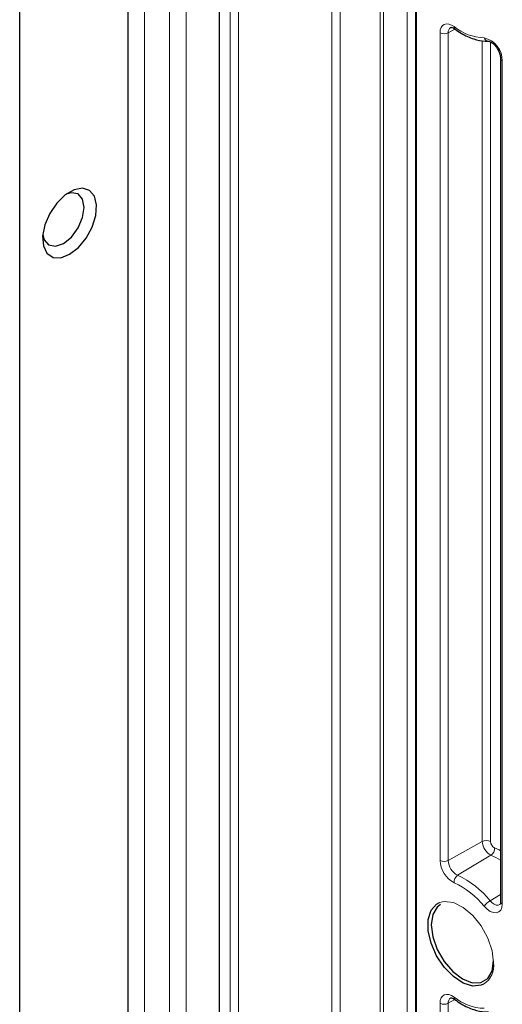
# Paper-space layout 'Blatt2' of a CAD drawing. Header units: millimetres. Extents: x 5 to 418, y 2 to 292.
# Tile 47 of 54: x 299 to 313, y 136 to 164. Entities that reach past the tile are written whole.
import ezdxf

# ---------------------------------------------------------------- set-up
doc = ezdxf.new("R2010")
doc.units = ezdxf.units.MM

psp = doc.layouts.new('Blatt2')

# ---------------------------------------------------------------- linework, layer by layer
at = {"color": 7, "linetype": 'Continuous', "lineweight": 18}
for p, q in [((309.929, 89.068), (309.929, 217.537)), ((309.161, 88.692), (309.161, 217.161)), ((309.255, 217.161), (309.255, 88.692)), ((310.163, 89.067), (310.163, 217.071)), ((310.197, 216.564), (310.197, 88.094)), ((307.794, 106.359), (307.794, 216.32)), ((308.027, 216.319), (308.027, 106.358)), ((304.918, 104.888), (304.918, 214.849)), ((305.151, 214.847), (305.151, 104.887)), ((302.49, 214.345), (302.49, 104.656)), ((303.197, 104.248), (303.197, 213.937)), ((303.669, 213.937), (303.669, 104.248)), ((311.281, 163.772), (311.093, 163.667)), ((310.86, 140.224), (310.86, 163.668)), ((311.093, 163.667), (311.093, 140.223)), ((312.057, 140.76), (312.057, 163.443)), ((312.29, 163.407), (312.29, 140.759)), ((312.623, 162.868), (312.623, 138.989)), ((312.057, 140.76), (311.093, 140.223)), ((312.303, 140.37), (311.358, 139.803)), ((312.575, 139.256), (312.279, 139.083)), ((310.86, 112.734), (310.86, 136.178)), ((311.281, 136.282), (311.093, 136.177)), ((311.093, 136.177), (311.093, 112.733))]:
    psp.add_line(p, q, dxfattribs=at)
at = {"color": 7, "linetype": 'Continuous', "lineweight": 25}
for p, q in [((310.177, 216.591), (310.177, 88.122)), ((304.612, 104.792), (304.612, 214.481)), ((302.019, 214.073), (302.019, 104.384)), ((298.955, 102.615), (298.955, 212.304)), ((311.277, 163.774), (311.279, 163.773)), ((312.575, 162.936), (312.575, 139.057)), ((311.277, 136.284), (311.279, 136.283))]:
    psp.add_line(p, q, dxfattribs=at)
at = {"color": 7, "linetype": 'Continuous', "lineweight": 18, "flags": 128}
for points in [[(310.86, 163.668), (310.868, 163.75), (310.891, 163.818), (310.929, 163.87), (310.98, 163.905), (311.041, 163.919), (311.11, 163.913), (311.183, 163.886), (311.258, 163.841)], [(312.403, 140.581), (312.531, 140.52), (312.575, 140.498)], [(310.843, 139.029), (310.981, 139.062), (311.24, 139.03), (311.516, 138.894), (311.787, 138.667), (312.027, 138.368), (312.216, 138.024), (312.337, 137.666), (312.378, 137.325)], [(312.623, 138.989), (312.612, 138.892), (312.578, 138.815), (312.524, 138.763), (312.453, 138.739), (312.371, 138.745), (312.282, 138.78), (312.192, 138.842), (312.108, 138.927)], [(312.279, 139.083), (312.335, 139.026), (312.394, 138.985), (312.453, 138.961), (312.508, 138.958), (312.555, 138.973)], [(310.86, 136.178), (310.868, 136.259), (310.891, 136.328), (310.929, 136.38), (310.98, 136.414), (311.041, 136.429), (311.11, 136.422), (311.183, 136.396), (311.258, 136.35)]]:
    psp.add_lwpolyline(points, dxfattribs=at)
at = {"color": 7, "linetype": 'Continuous', "lineweight": 25, "flags": 128}
for points in [[(300.369, 157.391), (300.618, 157.583), (300.839, 157.849), (301.01, 158.162), (301.111, 158.487), (301.132, 158.79), (301.07, 159.036), (300.932, 159.2), (300.733, 159.264), (300.495, 159.221), (300.243, 159.076), (300.004, 158.843), (299.805, 158.55), (299.667, 158.226), (299.605, 157.908), (299.626, 157.63), (299.728, 157.422), (299.898, 157.306), (300.12, 157.296), (300.369, 157.391)], [(300.192, 157.698), (300.418, 157.88), (300.609, 158.137), (300.737, 158.432), (300.781, 158.718), (300.737, 158.953), (300.609, 159.1), (300.418, 159.137), (300.275, 159.099)], [(299.609, 157.946), (299.648, 157.803), (299.775, 157.656), (299.967, 157.619), (300.192, 157.698)], [(312.095, 136.716), (312.027, 136.687), (311.787, 136.665), (311.516, 136.75), (311.24, 136.934), (310.981, 137.2), (310.764, 137.525), (310.608, 137.88), (310.526, 138.234), (310.526, 138.554), (310.608, 138.813), (310.764, 138.988), (310.843, 139.029)], [(310.869, 138.972), (310.779, 138.902), (310.653, 138.69), (310.61, 138.4), (310.653, 138.059), (310.779, 137.702), (310.974, 137.364), (311.221, 137.076), (311.494, 136.869), (311.767, 136.761), (312.014, 136.764), (312.209, 136.877), (312.335, 137.089), (312.378, 137.379), (312.378, 137.379)]]:
    psp.add_lwpolyline(points, dxfattribs=at)
at = {"color": 7, "linetype": 'Continuous', "lineweight": 18}
for centre, radius, start, end in [((311.255, 163.685), 0.163, 124.2075, 186.1794), ((311.324, 163.824), 0.0679, 165.6164, 226.9157), ((312.151, 164.941), 1.417, 230.9335, 268.2509), ((310.978, 163.897), 0.257, 242.6565, 296.7662), ((311.958, 162.876), 0.665, 359.2774, 76.9973), ((312.238, 163.561), 0.135, 195.5649, 265.9563), ((312.654, 162.942), 0.0801, 184.2975, 247.174), ((312.172, 140.531), 0.257, 62.6565, 116.7662), ((312.517, 140.777), 0.46, 182.1048, 242.3237), ((312.501, 140.767), 0.21, 182.1048, 242.3237), ((312.172, 140.561), 0.231, 304.3197, 4.8795), ((311.535, 138.574), 1.953, 57.8321, 66.8387), ((311.604, 140.252), 0.745, 182.1048, 242.3237), ((310.978, 140.453), 0.257, 242.6565, 296.7662), ((311.588, 140.241), 0.495, 182.1048, 242.3237), ((311.489, 139.612), 0.231, 124.3197, 184.8795), ((310.285, 137.484), 2.555, 38.7354, 65.1765), ((310.268, 137.451), 2.359, 38.7354, 65.1765), ((312.562, 138.599), 0.56, 120.4174, 144.1995), ((312.654, 139.062), 0.0801, 184.1293, 247.1908), ((311.741, 137.251), 0.641, 303.4701, 6.6195), ((310.978, 136.406), 0.257, 242.6565, 296.7662), ((311.255, 136.195), 0.163, 124.2075, 186.1794), ((311.324, 136.334), 0.0679, 165.6164, 226.9157), ((312.151, 137.451), 1.417, 230.9335, 268.2509)]:
    psp.add_arc(centre, radius, start, end, dxfattribs=at)
at = {"color": 7, "linetype": 'Continuous', "lineweight": 25}
for points, knots in [([(311.164, 163.82), (311.164, 163.82), (311.165, 163.821), (311.17, 163.824), (311.223, 163.811), (311.262, 163.785), (311.277, 163.774)], [0, 0, 0, 0, 0.011234, 0.446216, 0.773577, 1, 1, 1, 1]), ([(311.277, 163.774), (311.338, 163.732), (311.514, 163.611), (311.805, 163.48), (312.063, 163.425), (312.199, 163.426), (312.231, 163.426)], [0, 0, 0, 0, 0.191882, 0.557862, 0.895288, 1, 1, 1, 1]), ([(312.231, 163.426), (312.238, 163.426), (312.254, 163.425), (312.312, 163.401), (312.385, 163.345), (312.461, 163.257), (312.525, 163.147), (312.568, 163.03), (312.572, 162.967), (312.575, 162.936)], [0, 0, 0, 0, 0.112879, 0.244281, 0.383837, 0.532424, 0.689459, 0.848736, 1, 1, 1, 1]), ([(312.575, 139.057), (312.573, 139.038), (312.571, 138.997), (312.556, 138.973), (312.556, 138.974), (312.556, 138.974)], [0, 0, 0, 0, 0.311895, 0.693589, 1, 1, 1, 1]), ([(311.164, 136.329), (311.164, 136.329), (311.165, 136.331), (311.17, 136.333), (311.223, 136.32), (311.262, 136.295), (311.277, 136.284)], [0, 0, 0, 0, 0.011234, 0.446216, 0.773577, 1, 1, 1, 1]), ([(311.277, 136.284), (311.338, 136.242), (311.514, 136.12), (311.805, 135.989), (312.063, 135.935), (312.199, 135.936), (312.231, 135.936)], [0, 0, 0, 0, 0.191882, 0.557862, 0.895288, 1, 1, 1, 1])]:
    psp.add_open_spline(points, degree=3, knots=knots, dxfattribs=at)

doc.saveas('drawing.dxf')
